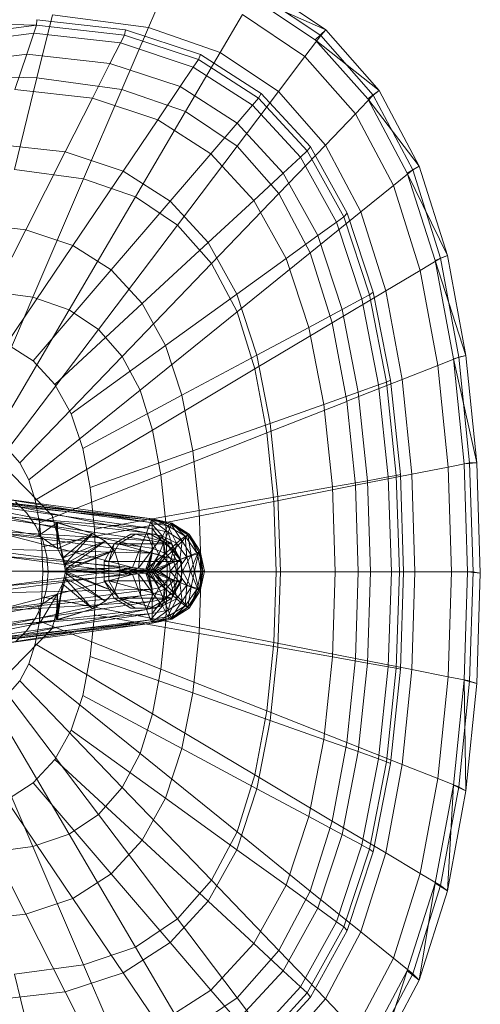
# Model space of a CAD drawing. Header units: metres. Extents: x 391.1 to 430.4, y 12.7 to 28.4.
# Tile 42 of 168: x 401.625 to 401.757, y 26.494 to 26.777. Entities that reach past the tile are written whole.
import ezdxf

# ---------------------------------------------------------------- set-up
doc = ezdxf.new("R2010")
doc.units = ezdxf.units.M
doc.layers.add('02_MOBILIARIO', color=7, linetype='Continuous', lineweight=18)
doc.layers.add('A-DETL-____-MBND', color=7, linetype='Continuous', lineweight=18)

# ---------------------------------------------------------------- blocks, each defined once
blk = doc.blocks.new('Family - Rentamans PB-155389-02_PCI_P0')
at = {"layer": 'A-DETL-____-MBND', "color": 253, "true_color": 0xaaaaaa}
for p, q in [((0.22069, 0.33849), (0.20176, 0.35121)), ((0.16971, 0.33917), (0.17461, 0.35061)), ((0.21762, 0.33569), (0.19894, 0.34814)), ((0.22069, 0.33849), (0.19894, 0.34814)), ((0.21918, 0.33686), (0.2005, 0.34941)), ((0.1422, 0.34287), (0.13772, 0.3247)), ((0.16971, 0.33917), (0.1422, 0.34287)), ((0.1903, 0.33203), (0.19671, 0.34296)), ((0.21467, 0.33089), (0.19671, 0.34296)), ((0.11566, 0.34041), (0.13755, 0.33987)), ((0.11875, 0.33749), (0.13755, 0.33987)), ((0.13678, 0.33756), (0.13755, 0.33987)), ((0.13755, 0.33987), (0.13769, 0.34144)), ((0.13755, 0.33987), (0.1628, 0.33702)), ((0.13769, 0.34144), (0.16318, 0.33856)), ((0.11825, 0.33522), (0.13678, 0.33756)), ((0.13476, 0.33156), (0.13678, 0.33756)), ((0.13678, 0.33756), (0.16165, 0.33475)), ((0.16165, 0.33475), (0.1628, 0.33702)), ((0.16971, 0.33917), (0.1621, 0.32141)), ((0.1628, 0.33702), (0.16318, 0.33856)), ((0.1628, 0.33702), (0.18406, 0.32998)), ((0.16318, 0.33856), (0.18466, 0.33146)), ((0.1903, 0.33203), (0.16971, 0.33917)), ((0.21467, 0.33089), (0.21918, 0.33686)), ((0.21762, 0.33569), (0.22069, 0.33849)), ((0.21918, 0.33686), (0.22069, 0.33849)), ((0.23426, 0.31971), (0.21918, 0.33686)), ((0.23596, 0.32112), (0.22069, 0.33849)), ((0.15867, 0.32886), (0.16165, 0.33475)), ((0.16165, 0.33475), (0.1826, 0.32782)), ((0.2327, 0.31866), (0.21762, 0.33569)), ((0.23596, 0.32112), (0.21762, 0.33569)), ((0.11696, 0.32931), (0.13476, 0.33156)), ((0.13135, 0.32141), (0.13476, 0.33156)), ((0.13476, 0.33156), (0.15867, 0.32886)), ((0.18036, 0.31508), (0.1903, 0.33203)), ((0.18406, 0.32998), (0.18466, 0.33146)), ((0.18466, 0.33146), (0.20212, 0.32026)), ((0.20704, 0.32079), (0.1903, 0.33203)), ((0.15363, 0.3189), (0.15867, 0.32886)), ((0.15867, 0.32886), (0.17881, 0.3222)), ((0.1826, 0.32782), (0.18406, 0.32998)), ((0.18406, 0.32998), (0.20135, 0.31889)), ((0.20704, 0.32079), (0.21467, 0.33089)), ((0.22917, 0.3144), (0.21467, 0.33089)), ((0.13772, 0.3247), (0.10273, 0.32574)), ((0.17881, 0.3222), (0.1826, 0.32782)), ((0.1826, 0.32782), (0.19963, 0.31689)), ((0.13772, 0.3247), (0.13123, 0.29839)), ((0.1621, 0.32141), (0.13772, 0.3247)), ((0.13135, 0.32141), (0.15363, 0.3189)), ((0.1621, 0.32141), (0.1511, 0.29571)), ((0.18036, 0.31508), (0.1621, 0.32141)), ((0.1724, 0.31269), (0.17881, 0.3222)), ((0.17881, 0.3222), (0.19518, 0.3117)), ((0.19519, 0.30512), (0.20704, 0.32079)), ((0.20135, 0.31889), (0.20212, 0.32026)), ((0.20212, 0.32026), (0.21621, 0.30495)), ((0.22054, 0.30543), (0.20704, 0.32079)), ((0.22917, 0.3144), (0.23426, 0.31971)), ((0.2327, 0.31866), (0.23596, 0.32112)), ((0.23426, 0.31971), (0.23596, 0.32112)), ((0.24562, 0.29825), (0.23426, 0.31971)), ((0.24746, 0.29938), (0.23596, 0.32112)), ((0.14581, 0.30344), (0.15363, 0.3189)), ((0.15363, 0.3189), (0.1724, 0.31269)), ((0.19518, 0.3117), (0.19963, 0.31689)), ((0.19963, 0.31689), (0.20135, 0.31889)), ((0.19963, 0.31689), (0.21338, 0.30196)), ((0.20135, 0.31889), (0.2153, 0.30374)), ((0.24405, 0.29737), (0.2327, 0.31866)), ((0.24746, 0.29938), (0.2327, 0.31866)), ((0.18036, 0.31508), (0.16597, 0.29056)), ((0.19519, 0.30512), (0.18036, 0.31508)), ((0.22054, 0.30543), (0.22917, 0.3144)), ((0.24008, 0.29377), (0.22917, 0.3144)), ((0.16244, 0.29794), (0.17239, 0.31269)), ((0.1724, 0.31269), (0.18765, 0.3029)), ((0.18765, 0.3029), (0.19518, 0.3117)), ((0.19518, 0.3117), (0.20839, 0.29735)), ((0.12606, 0.30567), (0.14581, 0.30344)), ((0.13449, 0.28107), (0.14581, 0.30344)), ((0.14581, 0.30344), (0.16244, 0.29794)), ((0.17596, 0.28926), (0.18765, 0.3029)), ((0.17806, 0.28244), (0.19519, 0.30512)), ((0.18765, 0.3029), (0.19996, 0.28953)), ((0.20717, 0.2915), (0.19519, 0.30512)), ((0.20717, 0.2915), (0.22054, 0.30542)), ((0.21338, 0.30196), (0.2153, 0.30374)), ((0.2153, 0.30374), (0.21621, 0.30495)), ((0.2153, 0.30374), (0.2258, 0.28478)), ((0.21621, 0.30495), (0.22681, 0.2858)), ((0.23071, 0.2862), (0.22054, 0.30543)), ((0.20839, 0.29735), (0.21338, 0.30196)), ((0.21338, 0.30196), (0.22372, 0.28328)), ((0.1511, 0.29571), (0.13123, 0.29839)), ((0.14804, 0.27659), (0.16244, 0.29794)), ((0.16244, 0.29794), (0.17596, 0.28926)), ((0.19996, 0.28953), (0.20839, 0.29735)), ((0.20839, 0.29735), (0.21834, 0.27939)), ((0.24008, 0.29377), (0.24562, 0.29825)), ((0.24405, 0.29737), (0.24746, 0.29938)), ((0.25202, 0.27221), (0.24405, 0.29737)), ((0.25554, 0.27371), (0.24405, 0.29737)), ((0.24562, 0.29825), (0.24746, 0.29938)), ((0.25359, 0.2729), (0.24562, 0.29825)), ((0.25554, 0.27371), (0.24746, 0.29938)), ((0.1511, 0.29571), (0.13653, 0.26169)), ((0.1511, 0.29571), (0.16597, 0.29056)), ((0.18781, 0.27134), (0.20717, 0.2915)), ((0.21618, 0.27446), (0.20717, 0.2915)), ((0.23071, 0.2862), (0.24008, 0.29377)), ((0.24775, 0.26941), (0.24008, 0.29377)), ((0.16597, 0.29056), (0.14692, 0.25809)), ((0.15906, 0.26952), (0.17596, 0.28926)), ((0.16597, 0.29056), (0.17805, 0.28244)), ((0.17596, 0.28926), (0.18688, 0.27741)), ((0.18688, 0.27741), (0.19996, 0.28953)), ((0.19996, 0.28953), (0.20923, 0.2728)), ((0.21618, 0.27446), (0.23071, 0.2862)), ((0.2258, 0.28478), (0.22681, 0.2858)), ((0.22681, 0.2858), (0.23426, 0.26319)), ((0.23785, 0.2635), (0.23071, 0.2862)), ((0.21834, 0.27939), (0.22372, 0.28328)), ((0.22372, 0.28328), (0.2258, 0.28478)), ((0.22372, 0.28328), (0.23099, 0.26122)), ((0.2258, 0.28478), (0.23317, 0.26239)), ((0.1184, 0.28289), (0.13449, 0.28107)), ((0.1195, 0.25146), (0.13449, 0.28107)), ((0.13449, 0.28107), (0.14804, 0.27659)), ((0.17805, 0.28244), (0.15537, 0.25241)), ((0.17805, 0.28244), (0.18781, 0.27134)), ((0.16795, 0.25986), (0.18688, 0.27741)), ((0.18688, 0.27741), (0.19509, 0.26258)), ((0.20923, 0.2728), (0.21834, 0.27939)), ((0.21834, 0.27939), (0.22533, 0.25818)), ((0.12897, 0.24833), (0.14804, 0.27659)), ((0.14804, 0.27659), (0.15906, 0.26952)), ((0.19515, 0.25746), (0.21618, 0.27446)), ((0.22251, 0.25433), (0.21618, 0.27446)), ((0.19509, 0.26258), (0.20923, 0.2728)), ((0.20923, 0.2728), (0.21574, 0.25304)), ((0.24775, 0.26941), (0.25359, 0.2729)), ((0.25202, 0.27221), (0.25554, 0.27371)), ((0.2573, 0.24402), (0.25202, 0.27221)), ((0.26089, 0.24493), (0.25202, 0.27221)), ((0.25359, 0.2729), (0.25554, 0.27371)), ((0.25887, 0.24449), (0.25359, 0.2729)), ((0.26089, 0.24493), (0.25554, 0.27371)), ((0.13667, 0.24339), (0.15906, 0.26952)), ((0.15906, 0.26952), (0.16795, 0.25986)), ((0.18781, 0.27134), (0.16218, 0.24466)), ((0.18781, 0.27134), (0.19515, 0.25746)), ((0.23785, 0.2635), (0.24775, 0.26941)), ((0.25282, 0.2421), (0.24775, 0.26941)), ((0.12264, 0.26356), (0.13653, 0.26169)), ((0.22251, 0.25433), (0.23785, 0.2635)), ((0.23317, 0.26239), (0.23426, 0.26319)), ((0.23426, 0.26319), (0.23919, 0.23784)), ((0.24258, 0.23805), (0.23785, 0.2635)), ((0.11983, 0.2227), (0.13653, 0.26169)), ((0.13653, 0.26169), (0.14692, 0.25809)), ((0.17464, 0.24778), (0.19509, 0.26258)), ((0.19509, 0.26258), (0.20086, 0.24506)), ((0.22533, 0.25818), (0.23099, 0.26122)), ((0.23099, 0.26122), (0.23317, 0.26239)), ((0.23099, 0.26122), (0.2358, 0.23649)), ((0.23317, 0.26239), (0.23806, 0.23729)), ((0.14692, 0.25809), (0.12509, 0.22088)), ((0.14288, 0.23664), (0.16795, 0.25986)), ((0.14692, 0.25809), (0.15537, 0.25241)), ((0.19515, 0.25746), (0.16731, 0.23496)), ((0.16795, 0.25986), (0.17464, 0.24778)), ((0.19515, 0.25746), (0.20031, 0.24107)), ((0.21574, 0.25304), (0.22533, 0.25818)), ((0.22533, 0.25818), (0.22995, 0.23441)), ((0.15537, 0.25241), (0.12937, 0.21801)), ((0.15537, 0.25241), (0.16218, 0.24466)), ((0.20031, 0.24107), (0.22251, 0.25433)), ((0.20086, 0.24506), (0.21574, 0.25304)), ((0.21574, 0.25304), (0.22004, 0.23089)), ((0.2267, 0.23178), (0.22251, 0.25433)), ((0.12897, 0.24833), (0.13667, 0.24339)), ((0.14756, 0.2282), (0.17464, 0.24778)), ((0.17464, 0.24778), (0.17934, 0.23351)), ((0.16218, 0.24466), (0.13282, 0.21409)), ((0.13667, 0.24339), (0.14288, 0.23664)), ((0.16218, 0.24466), (0.16731, 0.23496)), ((0.17934, 0.23351), (0.20086, 0.24506)), ((0.20086, 0.24506), (0.20468, 0.22542)), ((0.25282, 0.2421), (0.25887, 0.24449)), ((0.2573, 0.24402), (0.26089, 0.24493)), ((0.26035, 0.21386), (0.2573, 0.24402)), ((0.26398, 0.21415), (0.2573, 0.24402)), ((0.25887, 0.24449), (0.26089, 0.24493)), ((0.26192, 0.2141), (0.25887, 0.24449)), ((0.26398, 0.21415), (0.26089, 0.24493)), ((0.20031, 0.24107), (0.17092, 0.2235)), ((0.20031, 0.24107), (0.20372, 0.22269)), ((0.24258, 0.23805), (0.25282, 0.2421)), ((0.25575, 0.21289), (0.25282, 0.2421)), ((0.2267, 0.23178), (0.24258, 0.23805)), ((0.23806, 0.23729), (0.23919, 0.23784)), ((0.23919, 0.23784), (0.24205, 0.21072)), ((0.24532, 0.21083), (0.24258, 0.23805)), ((0.16731, 0.23496), (0.13541, 0.20918)), ((0.14288, 0.23664), (0.14756, 0.2282)), ((0.16731, 0.23496), (0.17092, 0.2235)), ((0.22995, 0.23441), (0.2358, 0.23649)), ((0.2358, 0.23649), (0.23806, 0.2373)), ((0.2358, 0.23649), (0.23859, 0.21004)), ((0.23806, 0.23729), (0.24088, 0.21045)), ((0.15084, 0.21822), (0.17934, 0.23351)), ((0.17934, 0.23351), (0.18245, 0.21752)), ((0.22004, 0.23089), (0.22995, 0.23441)), ((0.22995, 0.23441), (0.23263, 0.20898)), ((0.20373, 0.22269), (0.2267, 0.23177)), ((0.20468, 0.22542), (0.22004, 0.23089)), ((0.22004, 0.23089), (0.22254, 0.20719)), ((0.22913, 0.20764), (0.2267, 0.23178)), ((0.14756, 0.2282), (0.15084, 0.21822)), ((0.18245, 0.21752), (0.20468, 0.22542)), ((0.20468, 0.22542), (0.20689, 0.20442)), ((0.17092, 0.2235), (0.13724, 0.20338)), ((0.17092, 0.2235), (0.1733, 0.21066)), ((0.20373, 0.22269), (0.1733, 0.21066)), ((0.20373, 0.22269), (0.2057, 0.20303)), ((0.12937, 0.21801), (0.13282, 0.21409)), ((0.15084, 0.21822), (0.15302, 0.20705)), ((0.15302, 0.20705), (0.18245, 0.21752)), ((0.18245, 0.21752), (0.18425, 0.2004)), ((0.13282, 0.21409), (0.13541, 0.20918)), ((0.24532, 0.21083), (0.25575, 0.21289)), ((0.25576, 0.21288), (0.26192, 0.2141)), ((0.25672, 0.18276), (0.25576, 0.21288)), ((0.26398, 0.21415), (0.26035, 0.21386)), ((0.26136, 0.18276), (0.26035, 0.21386)), ((0.26192, 0.2141), (0.26398, 0.21415)), ((0.26293, 0.18276), (0.26192, 0.2141)), ((0.265, 0.1824), (0.26398, 0.21415)), ((0.13052, 0.21088), (0.1421, 0.19899)), ((0.1421, 0.19899), (0.13052, 0.21088)), ((0.1733, 0.21066), (0.13844, 0.19688)), ((0.1733, 0.21066), (0.17468, 0.19692)), ((0.22913, 0.20764), (0.24532, 0.21083)), ((0.23263, 0.20898), (0.23859, 0.21004)), ((0.23859, 0.21004), (0.24088, 0.21045)), ((0.23859, 0.21004), (0.2395, 0.18276)), ((0.24088, 0.21045), (0.24205, 0.21072)), ((0.24088, 0.21045), (0.24181, 0.18276)), ((0.24205, 0.21072), (0.24299, 0.18276)), ((0.24622, 0.18276), (0.24532, 0.21083)), ((0.08657, 0.20799), (0.13857, 0.19799)), ((0.08657, 0.20799), (0.13857, 0.19799)), ((0.13541, 0.20918), (0.13724, 0.20338)), ((0.15302, 0.20705), (0.15427, 0.19509)), ((0.2057, 0.20303), (0.22913, 0.20764)), ((0.20689, 0.20442), (0.22254, 0.20719)), ((0.22254, 0.20719), (0.23263, 0.20898)), ((0.22254, 0.20719), (0.22336, 0.18276)), ((0.22993, 0.18276), (0.22913, 0.20764)), ((0.23263, 0.20898), (0.23351, 0.18276)), ((0.11077, 0.20469), (0.17077, 0.19759)), ((0.11077, 0.20469), (0.17077, 0.19799)), ((0.17077, 0.19799), (0.11077, 0.20469)), ((0.12677, 0.20399), (0.17077, 0.19799)), ((0.12677, 0.20399), (0.17027, 0.19699)), ((0.18425, 0.2004), (0.20689, 0.20442)), ((0.20689, 0.20442), (0.20762, 0.18276)), ((0.13827, 0.19319), (0.08227, 0.20349)), ((0.13827, 0.19319), (0.08227, 0.20349)), ((0.11377, 0.20329), (0.17077, 0.19519)), ((0.17077, 0.19759), (0.11377, 0.20329)), ((0.12677, 0.20259), (0.17027, 0.19699)), ((0.16917, 0.19399), (0.12677, 0.20259)), ((0.13157, 0.20287), (0.13481, 0.19963)), ((0.13157, 0.20287), (0.13481, 0.19963)), ((0.13724, 0.20338), (0.13844, 0.19688)), ((0.2057, 0.20303), (0.17468, 0.19693)), ((0.2057, 0.20303), (0.20635, 0.18276)), ((0.11777, 0.19949), (0.17077, 0.19169)), ((0.11777, 0.19949), (0.17077, 0.19519)), ((0.12677, 0.19899), (0.16917, 0.19399)), ((0.16757, 0.19009), (0.12677, 0.19899)), ((0.13481, 0.19963), (0.13743, 0.19588)), ((0.13481, 0.19963), (0.13743, 0.19588)), ((0.1421, 0.19899), (0.14634, 0.18276)), ((0.14634, 0.18276), (0.1421, 0.19899)), ((0.18425, 0.2004), (0.15428, 0.19509)), ((0.18425, 0.2004), (0.18485, 0.18276)), ((0.13743, 0.19588), (0.13937, 0.19174)), ((0.13743, 0.19588), (0.13937, 0.19174)), ((0.13857, 0.19799), (0.13827, 0.19319)), ((0.14357, 0.19699), (0.13827, 0.19319)), ((0.13844, 0.19688), (0.13914, 0.18993)), ((0.14327, 0.19699), (0.13857, 0.19799)), ((0.13857, 0.19799), (0.14357, 0.19699)), ((0.14327, 0.19699), (0.13857, 0.19799)), ((0.17468, 0.19692), (0.13914, 0.18993)), ((0.14327, 0.19699), (0.14357, 0.19699)), ((0.15367, 0.19379), (0.14327, 0.19699)), ((0.14507, 0.18669), (0.14327, 0.19699)), ((0.14357, 0.18949), (0.14327, 0.19699)), ((0.15367, 0.19379), (0.14357, 0.19699)), ((0.14357, 0.19699), (0.15367, 0.19379)), ((0.14357, 0.19699), (0.14357, 0.18949)), ((0.16917, 0.19399), (0.17027, 0.19699)), ((0.17027, 0.19699), (0.17077, 0.19799)), ((0.17027, 0.19699), (0.17527, 0.19599)), ((0.17027, 0.19699), (0.17377, 0.19299)), ((0.17077, 0.19799), (0.17077, 0.19759)), ((0.17077, 0.19799), (0.17627, 0.19639)), ((0.17077, 0.19799), (0.17637, 0.19679)), ((0.17637, 0.19679), (0.17077, 0.19799)), ((0.17077, 0.19799), (0.17647, 0.19679)), ((0.17527, 0.19599), (0.17077, 0.19799)), ((0.17077, 0.19759), (0.17077, 0.19519)), ((0.17077, 0.19759), (0.17537, 0.19419)), ((0.17627, 0.19639), (0.17077, 0.19759)), ((0.17377, 0.19299), (0.17527, 0.19599)), ((0.17468, 0.19692), (0.17514, 0.18276)), ((0.17527, 0.19599), (0.17637, 0.19679)), ((0.17527, 0.19599), (0.18027, 0.19299)), ((0.17777, 0.19099), (0.17527, 0.19599)), ((0.17627, 0.19639), (0.17537, 0.19419)), ((0.17647, 0.19679), (0.17627, 0.19639)), ((0.17627, 0.19639), (0.17937, 0.19159)), ((0.18107, 0.19339), (0.17627, 0.19639)), ((0.17637, 0.19679), (0.17647, 0.19679)), ((0.17637, 0.19679), (0.18137, 0.19359)), ((0.18027, 0.19299), (0.17637, 0.19679)), ((0.17647, 0.19679), (0.18107, 0.19339)), ((0.18137, 0.19359), (0.17647, 0.19679)), ((0.17647, 0.19679), (0.18137, 0.19359)), ((0.17077, 0.19169), (0.11947, 0.19479)), ((0.11947, 0.19479), (0.17077, 0.18819)), ((0.12677, 0.19399), (0.16757, 0.19009)), ((0.16517, 0.18399), (0.12677, 0.19399)), ((0.13827, 0.19319), (0.14357, 0.18949)), ((0.13827, 0.19319), (0.14357, 0.18949)), ((0.15367, 0.19379), (0.14357, 0.18949)), ((0.15367, 0.19379), (0.14507, 0.18669)), ((0.14507, 0.18669), (0.15367, 0.19379)), ((0.14557, 0.18479), (0.15367, 0.19379)), ((0.15367, 0.19379), (0.15727, 0.19159)), ((0.15727, 0.19159), (0.15367, 0.19379)), ((0.15428, 0.19509), (0.15469, 0.18276)), ((0.16465, 0.19359), (0.15986, 0.19079)), ((0.16119, 0.19079), (0.16599, 0.19359)), ((0.16599, 0.19359), (0.16465, 0.19359)), ((0.17028, 0.19359), (0.16465, 0.19359)), ((0.17644, 0.19079), (0.16599, 0.19359)), ((0.16599, 0.19359), (0.17163, 0.19359)), ((0.16757, 0.19009), (0.16917, 0.19399)), ((0.16917, 0.19399), (0.17377, 0.19299)), ((0.17107, 0.18949), (0.16917, 0.19399)), ((0.17163, 0.19359), (0.17028, 0.19359)), ((0.17509, 0.19079), (0.17028, 0.19359)), ((0.17077, 0.19519), (0.17077, 0.19169)), ((0.17077, 0.19519), (0.17407, 0.19099)), ((0.17077, 0.19519), (0.17537, 0.19419)), ((0.17107, 0.18949), (0.17377, 0.19299)), ((0.17644, 0.19079), (0.17163, 0.19359)), ((0.17377, 0.19299), (0.17777, 0.19099)), ((0.17377, 0.19299), (0.17457, 0.18809)), ((0.17537, 0.19419), (0.17407, 0.19099)), ((0.17537, 0.19419), (0.17687, 0.18909)), ((0.17537, 0.19419), (0.17937, 0.19159)), ((0.17777, 0.19099), (0.18027, 0.19299)), ((0.18107, 0.19339), (0.17937, 0.19159)), ((0.18027, 0.19299), (0.18137, 0.19359)), ((0.18027, 0.19299), (0.18377, 0.18799)), ((0.18077, 0.18699), (0.18027, 0.19299)), ((0.18137, 0.19359), (0.18107, 0.19339)), ((0.18107, 0.19339), (0.18197, 0.18759)), ((0.18417, 0.18849), (0.18107, 0.19339)), ((0.18137, 0.19359), (0.18417, 0.18849)), ((0.18137, 0.19359), (0.18457, 0.18869)), ((0.18457, 0.18869), (0.18137, 0.19359)), ((0.18377, 0.18799), (0.18137, 0.19359)), ((0.13914, 0.18993), (0.13937, 0.18276)), ((0.13937, 0.19174), (0.14055, 0.18732)), ((0.13937, 0.19174), (0.14055, 0.18732)), ((0.15727, 0.19159), (0.14507, 0.18669)), ((0.15727, 0.19159), (0.14557, 0.18479)), ((0.14557, 0.18479), (0.15727, 0.19159)), ((0.14577, 0.18349), (0.15727, 0.19159)), ((0.15986, 0.19079), (0.15705, 0.18579)), ((0.15727, 0.19159), (0.15997, 0.18889)), ((0.15997, 0.18889), (0.15727, 0.19159)), ((0.15986, 0.19079), (0.15837, 0.18579)), ((0.15837, 0.18579), (0.16119, 0.19079)), ((0.15986, 0.19079), (0.16119, 0.19079)), ((0.16119, 0.19079), (0.17644, 0.19079)), ((0.17925, 0.18579), (0.16119, 0.19079)), ((0.16517, 0.18399), (0.16757, 0.19009)), ((0.16687, 0.18379), (0.16757, 0.19009)), ((0.16757, 0.19009), (0.17107, 0.18949)), ((0.17077, 0.19169), (0.17077, 0.18819)), ((0.17407, 0.19099), (0.17077, 0.19169)), ((0.17077, 0.19169), (0.17267, 0.18779)), ((0.17407, 0.19099), (0.17267, 0.18779)), ((0.17687, 0.18909), (0.17407, 0.19099)), ((0.17407, 0.19099), (0.17437, 0.18659)), ((0.17457, 0.18809), (0.17777, 0.19099)), ((0.17644, 0.19079), (0.17509, 0.19079)), ((0.17925, 0.18579), (0.17509, 0.19079)), ((0.178, 0.18579), (0.17509, 0.19079)), ((0.17925, 0.18579), (0.17644, 0.19079)), ((0.17937, 0.19159), (0.17687, 0.18909)), ((0.17697, 0.18569), (0.17777, 0.19099)), ((0.17777, 0.19099), (0.18077, 0.18699)), ((0.17937, 0.19159), (0.17877, 0.18629)), ((0.17937, 0.19159), (0.18197, 0.18759)), ((0.17077, 0.18819), (0.12097, 0.18939)), ((0.12097, 0.18939), (0.16927, 0.18299)), ((0.12677, 0.18739), (0.16517, 0.18399)), ((0.15977, 0.18299), (0.12677, 0.18739)), ((0.14055, 0.18732), (0.14095, 0.18276)), ((0.14055, 0.18732), (0.14095, 0.18276)), ((0.14357, 0.18949), (0.14507, 0.18669)), ((0.14357, 0.18949), (0.14507, 0.18669)), ((0.15997, 0.18889), (0.14557, 0.18479)), ((0.15997, 0.18889), (0.14577, 0.18349)), ((0.14577, 0.18299), (0.15997, 0.18889)), ((0.14577, 0.18349), (0.15997, 0.18889)), ((0.15997, 0.18889), (0.16147, 0.18389)), ((0.16147, 0.18389), (0.15997, 0.18889)), ((0.16687, 0.18379), (0.17107, 0.18949)), ((0.16897, 0.18359), (0.17107, 0.18949)), ((0.16897, 0.18359), (0.17457, 0.18809)), ((0.17077, 0.18819), (0.16927, 0.18299)), ((0.17077, 0.18819), (0.16977, 0.18299)), ((0.17267, 0.18779), (0.16977, 0.18299)), ((0.17267, 0.18779), (0.17037, 0.18299)), ((0.17267, 0.18779), (0.17077, 0.18819)), ((0.17457, 0.18809), (0.17097, 0.18339)), ((0.17107, 0.18949), (0.17457, 0.18809)), ((0.17437, 0.18659), (0.17267, 0.18779)), ((0.17687, 0.18909), (0.17437, 0.18659)), ((0.17457, 0.18809), (0.17697, 0.18569)), ((0.17687, 0.18909), (0.17577, 0.18499)), ((0.17877, 0.18629), (0.17687, 0.18909)), ((0.17697, 0.18569), (0.18077, 0.18699)), ((0.17777, 0.18299), (0.18077, 0.18699)), ((0.18197, 0.18759), (0.17877, 0.18629)), ((0.18197, 0.18759), (0.17947, 0.18299)), ((0.18077, 0.18699), (0.18377, 0.18799)), ((0.18077, 0.18699), (0.18177, 0.18299)), ((0.18177, 0.18299), (0.18377, 0.18799)), ((0.18417, 0.18849), (0.18197, 0.18759)), ((0.18197, 0.18759), (0.18297, 0.18299)), ((0.18417, 0.18849), (0.18297, 0.18299)), ((0.18377, 0.18799), (0.18457, 0.18869)), ((0.18377, 0.18799), (0.18477, 0.18299)), ((0.18457, 0.18869), (0.18417, 0.18849)), ((0.18537, 0.18299), (0.18417, 0.18849)), ((0.18457, 0.18869), (0.18577, 0.18299)), ((0.18577, 0.18299), (0.18457, 0.18869)), ((0.18457, 0.18869), (0.18537, 0.18299)), ((0.18457, 0.18869), (0.18477, 0.18299)), ((0.14507, 0.18669), (0.14557, 0.18479)), ((0.14507, 0.18669), (0.14557, 0.18479)), ((0.14557, 0.18479), (0.14577, 0.18349)), ((0.14557, 0.18479), (0.14577, 0.18349)), ((0.15705, 0.18579), (0.15837, 0.18579)), ((0.15705, 0.18579), (0.15705, 0.18019)), ((0.15837, 0.18579), (0.17925, 0.18579)), ((0.15837, 0.18019), (0.15837, 0.18579)), ((0.15977, 0.18299), (0.16517, 0.18399)), ((0.16077, 0.18299), (0.16517, 0.18399)), ((0.16517, 0.18399), (0.16687, 0.18379)), ((0.17437, 0.18659), (0.17037, 0.18299)), ((0.17097, 0.18339), (0.17697, 0.18569)), ((0.17437, 0.18659), (0.17137, 0.18299)), ((0.17577, 0.18499), (0.17137, 0.18299)), ((0.17177, 0.18299), (0.17697, 0.18569)), ((0.17577, 0.18499), (0.17267, 0.18299)), ((0.17577, 0.18499), (0.17437, 0.18659)), ((0.17877, 0.18629), (0.17577, 0.18499)), ((0.17597, 0.18299), (0.17577, 0.18499)), ((0.17877, 0.18629), (0.17597, 0.18299)), ((0.17697, 0.18569), (0.17777, 0.18299)), ((0.178, 0.18019), (0.178, 0.18579)), ((0.178, 0.18579), (0.17925, 0.18579)), ((0.17947, 0.18299), (0.17877, 0.18629)), ((0.17925, 0.18019), (0.17925, 0.18579)), ((0.16927, 0.18299), (0.12097, 0.17659)), ((0.16927, 0.18299), (0.12177, 0.18299)), ((0.12677, 0.17859), (0.15977, 0.18299)), ((0.12677, 0.17859), (0.16517, 0.18199)), ((0.12677, 0.17199), (0.16517, 0.18199)), ((0.12687, 0.18299), (0.15977, 0.18299)), ((0.13937, 0.18276), (0.13914, 0.17559)), ((0.17514, 0.18276), (0.13937, 0.18276)), ((0.14095, 0.18276), (0.14055, 0.1782)), ((0.14095, 0.18276), (0.14055, 0.1782)), ((0.14634, 0.18276), (0.1421, 0.16652)), ((0.1421, 0.16652), (0.14634, 0.18276)), ((0.14507, 0.17929), (0.14557, 0.18119)), ((0.14557, 0.18119), (0.14507, 0.17929)), ((0.14557, 0.18119), (0.14577, 0.18249)), ((0.14577, 0.18249), (0.14557, 0.18119)), ((0.15727, 0.17439), (0.14557, 0.18119)), ((0.14557, 0.18119), (0.15727, 0.17439)), ((0.14557, 0.18119), (0.15367, 0.17219)), ((0.15367, 0.17219), (0.14557, 0.18119)), ((0.16147, 0.18389), (0.14577, 0.18349)), ((0.14577, 0.18299), (0.16147, 0.18389)), ((0.14577, 0.18349), (0.14577, 0.18299)), ((0.14577, 0.18349), (0.14577, 0.18299)), ((0.14577, 0.18299), (0.16147, 0.18209)), ((0.16147, 0.18209), (0.14577, 0.18299)), ((0.14577, 0.18249), (0.14577, 0.18299)), ((0.14577, 0.18299), (0.14577, 0.18249)), ((0.14577, 0.18299), (0.15997, 0.17709)), ((0.15997, 0.17709), (0.14577, 0.18299)), ((0.15997, 0.17709), (0.14577, 0.18249)), ((0.14577, 0.18249), (0.15997, 0.17709)), ((0.14577, 0.18249), (0.15727, 0.17439)), ((0.15727, 0.17439), (0.14577, 0.18249)), ((0.15469, 0.18276), (0.15428, 0.17043)), ((0.18485, 0.18276), (0.15469, 0.18276)), ((0.15977, 0.18299), (0.16077, 0.18299)), ((0.16517, 0.18199), (0.15977, 0.18299)), ((0.15997, 0.17709), (0.16147, 0.18209)), ((0.16147, 0.18209), (0.15997, 0.17709)), ((0.16077, 0.18299), (0.16687, 0.18379)), ((0.16517, 0.18199), (0.16077, 0.18299)), ((0.16077, 0.18299), (0.16377, 0.18299)), ((0.16687, 0.18219), (0.16077, 0.18299)), ((0.16147, 0.18209), (0.16147, 0.18389)), ((0.16147, 0.18389), (0.16147, 0.18209)), ((0.16377, 0.18299), (0.16687, 0.18379)), ((0.16377, 0.18299), (0.16897, 0.18359)), ((0.16687, 0.18219), (0.16377, 0.18299)), ((0.16377, 0.18299), (0.16477, 0.18299)), ((0.16897, 0.18239), (0.16377, 0.18299)), ((0.16477, 0.18299), (0.16897, 0.18359)), ((0.16477, 0.18299), (0.17097, 0.18339)), ((0.16897, 0.18239), (0.16477, 0.18299)), ((0.16477, 0.18299), (0.17177, 0.18299)), ((0.17097, 0.18259), (0.16477, 0.18299)), ((0.16517, 0.18199), (0.16687, 0.18219)), ((0.16757, 0.17589), (0.16517, 0.18199)), ((0.16687, 0.18379), (0.16897, 0.18359)), ((0.16687, 0.18219), (0.16897, 0.18239)), ((0.16757, 0.17589), (0.16687, 0.18219)), ((0.17107, 0.17649), (0.16687, 0.18219)), ((0.16897, 0.18359), (0.17097, 0.18339)), ((0.16897, 0.18239), (0.17097, 0.18259)), ((0.17107, 0.17649), (0.16897, 0.18239)), ((0.17457, 0.17789), (0.16897, 0.18239)), ((0.16977, 0.18299), (0.16927, 0.18299)), ((0.16927, 0.18299), (0.17077, 0.17779)), ((0.16977, 0.18299), (0.17077, 0.17779)), ((0.17037, 0.18299), (0.16977, 0.18299)), ((0.16977, 0.18299), (0.17267, 0.17819)), ((0.17037, 0.18299), (0.17267, 0.17819)), ((0.17137, 0.18299), (0.17037, 0.18299)), ((0.17037, 0.18299), (0.17437, 0.17939)), ((0.17097, 0.18339), (0.17177, 0.18299)), ((0.17097, 0.18259), (0.17177, 0.18299)), ((0.17097, 0.18259), (0.17697, 0.18029)), ((0.17457, 0.17789), (0.17097, 0.18259)), ((0.17137, 0.18299), (0.17437, 0.17939)), ((0.17267, 0.18299), (0.17137, 0.18299)), ((0.17137, 0.18299), (0.17577, 0.18099)), ((0.17177, 0.18299), (0.17777, 0.18299)), ((0.17177, 0.18299), (0.17697, 0.18029)), ((0.17597, 0.18299), (0.17267, 0.18299)), ((0.17267, 0.18299), (0.17577, 0.18099)), ((0.17514, 0.18276), (0.17468, 0.16859)), ((0.20635, 0.18276), (0.17514, 0.18276)), ((0.17597, 0.18299), (0.17577, 0.18099)), ((0.17947, 0.18299), (0.17597, 0.18299)), ((0.17877, 0.17969), (0.17597, 0.18299)), ((0.17697, 0.18029), (0.17777, 0.18299)), ((0.17777, 0.18299), (0.18177, 0.18299)), ((0.17777, 0.18299), (0.18077, 0.17899)), ((0.17947, 0.18299), (0.17877, 0.17969)), ((0.18297, 0.18299), (0.17947, 0.18299)), ((0.18197, 0.17839), (0.17947, 0.18299)), ((0.18077, 0.17899), (0.18177, 0.18299)), ((0.18177, 0.18299), (0.18477, 0.18299)), ((0.18177, 0.18299), (0.18377, 0.17799)), ((0.18297, 0.18299), (0.18197, 0.17839)), ((0.18537, 0.18299), (0.18297, 0.18299)), ((0.18297, 0.18299), (0.18417, 0.17749)), ((0.18477, 0.18299), (0.18377, 0.17799)), ((0.18537, 0.18299), (0.18417, 0.17749)), ((0.18485, 0.18276), (0.18425, 0.16511)), ((0.18457, 0.17729), (0.18577, 0.18299)), ((0.18577, 0.18299), (0.18457, 0.17729)), ((0.18457, 0.17729), (0.18537, 0.18299)), ((0.18477, 0.18299), (0.18457, 0.17729)), ((0.18477, 0.18299), (0.18577, 0.18299)), ((0.20762, 0.18276), (0.18485, 0.18276)), ((0.18577, 0.18299), (0.18537, 0.18299)), ((0.20635, 0.18276), (0.2057, 0.16248)), ((0.20635, 0.18276), (0.22993, 0.18276)), ((0.20762, 0.18276), (0.20689, 0.1611)), ((0.20762, 0.18276), (0.22336, 0.18276)), ((0.22336, 0.18276), (0.22254, 0.15832)), ((0.22336, 0.18276), (0.23351, 0.18276)), ((0.22913, 0.15787), (0.22993, 0.18276)), ((0.22993, 0.18276), (0.24622, 0.18276)), ((0.23351, 0.18276), (0.23262, 0.15653)), ((0.23351, 0.18276), (0.2395, 0.18276)), ((0.2395, 0.18276), (0.23859, 0.15548)), ((0.2395, 0.18276), (0.24181, 0.18276)), ((0.24181, 0.18276), (0.24088, 0.15507)), ((0.24181, 0.18276), (0.24299, 0.18276)), ((0.24299, 0.18276), (0.24205, 0.15479)), ((0.24532, 0.15469), (0.24622, 0.18276)), ((0.24622, 0.18276), (0.25672, 0.18276)), ((0.25576, 0.15263), (0.25672, 0.18276)), ((0.25672, 0.18276), (0.26293, 0.18276)), ((0.26035, 0.15166), (0.26136, 0.18276)), ((0.265, 0.1824), (0.26136, 0.18276)), ((0.26192, 0.15141), (0.26293, 0.18276)), ((0.26293, 0.18276), (0.265, 0.1824)), ((0.26398, 0.15065), (0.265, 0.1824)), ((0.14327, 0.16899), (0.14507, 0.17929)), ((0.14357, 0.17649), (0.14507, 0.17929)), ((0.14507, 0.17929), (0.14357, 0.17649)), ((0.14507, 0.17929), (0.14357, 0.16899)), ((0.15367, 0.17219), (0.14507, 0.17929)), ((0.14507, 0.17929), (0.15367, 0.17219)), ((0.15705, 0.18019), (0.15837, 0.18019)), ((0.15705, 0.18019), (0.16119, 0.17519)), ((0.15705, 0.18019), (0.15986, 0.17519)), ((0.15837, 0.18019), (0.17925, 0.18019)), ((0.16119, 0.17519), (0.15837, 0.18019)), ((0.15837, 0.18019), (0.17644, 0.17519)), ((0.17437, 0.17939), (0.17267, 0.17819)), ((0.17437, 0.17939), (0.17407, 0.17499)), ((0.17577, 0.18099), (0.17437, 0.17939)), ((0.17437, 0.17939), (0.17687, 0.17689)), ((0.17457, 0.17789), (0.17697, 0.18029)), ((0.17509, 0.17519), (0.178, 0.18019)), ((0.17577, 0.18099), (0.17687, 0.17689)), ((0.17577, 0.18099), (0.17877, 0.17969)), ((0.17644, 0.17519), (0.17925, 0.18019)), ((0.17644, 0.17519), (0.178, 0.18019)), ((0.17877, 0.17969), (0.17687, 0.17689)), ((0.17697, 0.18029), (0.18077, 0.17899)), ((0.17697, 0.18029), (0.17777, 0.17499)), ((0.17777, 0.17499), (0.18077, 0.17899)), ((0.17925, 0.18019), (0.178, 0.18019)), ((0.18197, 0.17839), (0.17877, 0.17969)), ((0.17877, 0.17969), (0.17937, 0.17439)), ((0.18197, 0.17839), (0.17937, 0.17439)), ((0.18077, 0.17899), (0.18027, 0.17299)), ((0.18077, 0.17899), (0.18377, 0.17799)), ((0.18107, 0.17259), (0.18197, 0.17839)), ((0.18417, 0.17749), (0.18197, 0.17839)), ((0.17077, 0.17779), (0.11947, 0.17119)), ((0.17077, 0.17779), (0.12097, 0.17659)), ((0.12677, 0.17199), (0.16757, 0.17589)), ((0.12677, 0.16699), (0.16757, 0.17589)), ((0.13827, 0.17279), (0.14357, 0.17649)), ((0.14357, 0.17649), (0.13827, 0.17279)), ((0.13914, 0.17559), (0.13844, 0.16864)), ((0.13857, 0.16799), (0.14357, 0.17649)), ((0.17468, 0.16859), (0.13914, 0.17559)), ((0.14055, 0.1782), (0.13937, 0.17378)), ((0.14055, 0.1782), (0.13937, 0.17378)), ((0.14327, 0.16899), (0.14357, 0.17649)), ((0.14357, 0.17649), (0.14357, 0.16899)), ((0.15727, 0.17439), (0.15997, 0.17709)), ((0.15997, 0.17709), (0.15727, 0.17439)), ((0.16757, 0.17589), (0.17107, 0.17649)), ((0.16917, 0.17199), (0.16757, 0.17589)), ((0.17107, 0.17649), (0.16917, 0.17199)), ((0.17267, 0.17819), (0.17077, 0.17779)), ((0.17267, 0.17819), (0.17077, 0.17429)), ((0.17077, 0.17779), (0.17077, 0.17429)), ((0.17457, 0.17789), (0.17107, 0.17649)), ((0.17377, 0.17299), (0.17107, 0.17649)), ((0.17267, 0.17819), (0.17407, 0.17499)), ((0.17457, 0.17789), (0.17377, 0.17299)), ((0.17687, 0.17689), (0.17407, 0.17499)), ((0.17777, 0.17499), (0.17457, 0.17789)), ((0.17687, 0.17689), (0.17537, 0.17179)), ((0.17687, 0.17689), (0.17937, 0.17439)), ((0.18377, 0.17799), (0.18027, 0.17299)), ((0.18417, 0.17749), (0.18107, 0.17259)), ((0.18377, 0.17799), (0.18137, 0.17239)), ((0.18417, 0.17749), (0.18137, 0.17239)), ((0.18137, 0.17239), (0.18457, 0.17729)), ((0.18457, 0.17729), (0.18137, 0.17239)), ((0.18377, 0.17799), (0.18457, 0.17729)), ((0.18457, 0.17729), (0.18417, 0.17749)), ((0.08227, 0.16249), (0.13827, 0.17279)), ((0.08227, 0.16249), (0.13827, 0.17279)), ((0.17077, 0.17429), (0.11777, 0.16649)), ((0.17077, 0.17429), (0.11947, 0.17119)), ((0.13937, 0.17378), (0.13743, 0.16963)), ((0.13937, 0.17378), (0.13743, 0.16963)), ((0.13827, 0.17279), (0.13857, 0.16799)), ((0.15367, 0.17219), (0.15727, 0.17439)), ((0.15727, 0.17439), (0.15367, 0.17219)), ((0.15986, 0.17519), (0.16119, 0.17519)), ((0.15986, 0.17519), (0.16465, 0.17239)), ((0.16119, 0.17519), (0.17644, 0.17519)), ((0.16599, 0.17239), (0.16119, 0.17519)), ((0.16119, 0.17519), (0.17163, 0.17239)), ((0.17377, 0.17299), (0.16917, 0.17199)), ((0.17377, 0.17299), (0.17027, 0.16899)), ((0.17028, 0.17239), (0.17509, 0.17519)), ((0.17407, 0.17499), (0.17077, 0.17429)), ((0.17407, 0.17499), (0.17077, 0.17079)), ((0.17077, 0.17429), (0.17077, 0.17079)), ((0.17163, 0.17239), (0.17644, 0.17519)), ((0.17777, 0.17499), (0.17377, 0.17299)), ((0.17527, 0.16999), (0.17377, 0.17299)), ((0.17407, 0.17499), (0.17537, 0.17179)), ((0.17644, 0.17519), (0.17509, 0.17519)), ((0.17527, 0.16999), (0.17777, 0.17499)), ((0.18027, 0.17299), (0.17527, 0.16999)), ((0.17937, 0.17439), (0.17537, 0.17179)), ((0.17937, 0.17439), (0.17627, 0.16959)), ((0.18107, 0.17259), (0.17627, 0.16959)), ((0.18027, 0.17299), (0.17637, 0.16919)), ((0.18107, 0.17259), (0.17647, 0.16919)), ((0.18027, 0.17299), (0.17777, 0.17499)), ((0.17937, 0.17439), (0.18107, 0.17259)), ((0.18137, 0.17239), (0.18027, 0.17299)), ((0.18137, 0.17239), (0.18107, 0.17259)), ((0.17077, 0.17079), (0.11377, 0.16269)), ((0.17077, 0.17079), (0.11777, 0.16649)), ((0.16917, 0.17199), (0.12677, 0.16339)), ((0.16917, 0.17199), (0.12677, 0.16699)), ((0.14327, 0.16899), (0.15367, 0.17219)), ((0.15367, 0.17219), (0.14357, 0.16899)), ((0.14357, 0.16899), (0.15367, 0.17219)), ((0.15428, 0.17043), (0.15302, 0.15847)), ((0.18425, 0.16511), (0.15428, 0.17043)), ((0.16465, 0.17239), (0.16599, 0.17239)), ((0.16465, 0.17239), (0.17028, 0.17239)), ((0.17163, 0.17239), (0.16599, 0.17239)), ((0.17027, 0.16899), (0.16917, 0.17199)), ((0.17527, 0.16999), (0.17027, 0.16899)), ((0.17028, 0.17239), (0.17163, 0.17239)), ((0.17537, 0.17179), (0.17077, 0.17079)), ((0.17537, 0.17179), (0.17077, 0.16839)), ((0.17077, 0.17079), (0.17077, 0.16839)), ((0.17077, 0.16799), (0.17527, 0.16999)), ((0.17637, 0.16919), (0.17527, 0.16999)), ((0.17537, 0.17179), (0.17627, 0.16959)), ((0.18137, 0.17239), (0.17637, 0.16919)), ((0.18137, 0.17239), (0.17647, 0.16919)), ((0.17647, 0.16919), (0.18137, 0.17239)), ((0.13857, 0.16799), (0.08657, 0.15799)), ((0.08657, 0.15799), (0.13857, 0.16799)), ((0.17077, 0.16839), (0.11077, 0.16129)), ((0.17077, 0.16799), (0.11077, 0.16129)), ((0.17077, 0.16799), (0.11077, 0.16129)), ((0.17077, 0.16839), (0.11377, 0.16269)), ((0.17027, 0.16899), (0.12677, 0.16199)), ((0.17027, 0.16899), (0.12677, 0.16339)), ((0.17077, 0.16799), (0.12677, 0.16199)), ((0.13743, 0.16963), (0.13481, 0.16588)), ((0.13743, 0.16963), (0.13481, 0.16588)), ((0.13844, 0.16864), (0.13724, 0.16214)), ((0.1733, 0.15485), (0.13844, 0.16864)), ((0.13857, 0.16799), (0.14327, 0.16899)), ((0.14357, 0.16899), (0.13857, 0.16799)), ((0.13857, 0.16799), (0.14357, 0.16899)), ((0.14357, 0.16899), (0.14327, 0.16899)), ((0.17077, 0.16799), (0.17027, 0.16899)), ((0.17627, 0.16959), (0.17077, 0.16839)), ((0.17627, 0.16959), (0.17077, 0.16799)), ((0.17647, 0.16919), (0.17077, 0.16799)), ((0.17647, 0.16919), (0.17077, 0.16799)), ((0.17637, 0.16919), (0.17077, 0.16799)), ((0.17077, 0.16839), (0.17077, 0.16799)), ((0.17468, 0.16859), (0.1733, 0.15486)), ((0.2057, 0.16248), (0.17468, 0.16859)), ((0.17627, 0.16959), (0.17647, 0.16919)), ((0.17647, 0.16919), (0.17637, 0.16919)), ((0.1421, 0.16652), (0.13052, 0.15464)), ((0.13052, 0.15464), (0.1421, 0.16652)), ((0.13481, 0.16588), (0.13157, 0.16265)), ((0.13481, 0.16588), (0.13157, 0.16265)), ((0.18425, 0.16511), (0.18245, 0.148)), ((0.20689, 0.1611), (0.18425, 0.16511)), ((0.13724, 0.16214), (0.13541, 0.15634)), ((0.17092, 0.14201), (0.13724, 0.16214)), ((0.2057, 0.16248), (0.20373, 0.14283)), ((0.2057, 0.16248), (0.22913, 0.15787)), ((0.15302, 0.15847), (0.15084, 0.14729)), ((0.18245, 0.148), (0.15302, 0.15847)), ((0.20689, 0.1611), (0.20468, 0.14009)), ((0.22254, 0.15832), (0.20689, 0.1611)), ((0.13541, 0.15634), (0.13282, 0.15143)), ((0.16731, 0.13056), (0.13541, 0.15634)), ((0.22254, 0.15832), (0.22004, 0.13463)), ((0.22254, 0.15832), (0.23263, 0.15653)), ((0.2267, 0.13374), (0.22913, 0.15787)), ((0.22913, 0.15787), (0.24532, 0.15469)), ((0.23263, 0.15653), (0.22995, 0.13111)), ((0.23263, 0.15653), (0.23859, 0.15548)), ((0.1733, 0.15486), (0.17092, 0.14201)), ((0.20373, 0.14283), (0.1733, 0.15486)), ((0.23859, 0.15548), (0.2358, 0.12902)), ((0.24088, 0.15507), (0.23806, 0.12822)), ((0.23859, 0.15548), (0.24088, 0.15507)), ((0.24205, 0.15479), (0.23919, 0.12768)), ((0.24088, 0.15507), (0.24205, 0.15479)), ((0.24258, 0.12746), (0.24532, 0.15469)), ((0.24532, 0.15469), (0.25575, 0.15263)), ((0.13282, 0.15143), (0.12937, 0.14751)), ((0.16218, 0.12086), (0.13282, 0.15143)), ((0.25282, 0.12342), (0.25575, 0.15263)), ((0.25576, 0.15263), (0.26192, 0.15142)), ((0.2573, 0.1215), (0.26035, 0.15166)), ((0.25887, 0.12102), (0.26192, 0.15141)), ((0.26089, 0.11987), (0.26035, 0.15166)), ((0.26035, 0.15166), (0.26398, 0.15065)), ((0.26089, 0.11987), (0.26398, 0.15065)), ((0.26192, 0.15141), (0.26398, 0.15065)), ((0.15537, 0.1131), (0.12937, 0.14751)), ((0.15084, 0.14729), (0.14756, 0.13732)), ((0.17934, 0.13201), (0.15084, 0.14729)), ((0.18245, 0.148), (0.17934, 0.13201)), ((0.20468, 0.14009), (0.18245, 0.148)), ((0.14692, 0.10743), (0.12509, 0.14464)), ((0.11983, 0.14281), (0.13653, 0.10383)), ((0.17092, 0.14201), (0.16731, 0.13056)), ((0.20031, 0.12445), (0.17092, 0.14201)), ((0.20373, 0.14283), (0.20031, 0.12445)), ((0.2267, 0.13374), (0.20373, 0.14283)), ((0.20468, 0.14009), (0.20086, 0.12046)), ((0.22004, 0.13463), (0.20468, 0.14009)), ((0.14756, 0.13732), (0.14288, 0.12888)), ((0.17464, 0.11773), (0.14756, 0.13732)), ((0.22004, 0.13463), (0.21574, 0.11248)), ((0.22995, 0.13111), (0.22004, 0.13463)), ((0.22251, 0.11118), (0.2267, 0.13374)), ((0.24258, 0.12746), (0.2267, 0.13374)), ((0.16731, 0.13056), (0.16218, 0.12086)), ((0.19515, 0.10805), (0.16731, 0.13056)), ((0.17934, 0.13201), (0.17464, 0.11773)), ((0.20086, 0.12046), (0.17934, 0.13201)), ((0.22995, 0.13111), (0.22533, 0.10733)), ((0.22995, 0.13111), (0.2358, 0.12902)), ((0.14288, 0.12888), (0.13667, 0.12213)), ((0.16795, 0.10565), (0.14288, 0.12888)), ((0.2358, 0.12902), (0.23099, 0.1043)), ((0.23806, 0.12822), (0.23317, 0.10312)), ((0.23919, 0.12768), (0.23426, 0.10233)), ((0.2358, 0.12902), (0.23806, 0.12822)), ((0.23785, 0.10202), (0.24258, 0.12746)), ((0.23806, 0.12822), (0.23919, 0.12768)), ((0.25282, 0.12342), (0.24258, 0.12746)), ((0.13667, 0.12213), (0.12897, 0.11719)), ((0.13667, 0.12213), (0.15906, 0.09599)), ((0.20031, 0.12445), (0.19515, 0.10805)), ((0.22251, 0.11118), (0.20031, 0.12445)), ((0.24775, 0.09611), (0.25282, 0.12342)), ((0.25887, 0.12102), (0.25282, 0.12342)), ((0.16218, 0.12086), (0.15537, 0.1131)), ((0.18781, 0.09417), (0.16218, 0.12086)), ((0.20086, 0.12046), (0.19509, 0.10294)), ((0.21574, 0.11248), (0.20086, 0.12046)), ((0.25202, 0.0933), (0.2573, 0.1215)), ((0.25359, 0.09261), (0.25887, 0.12102)), ((0.25554, 0.09109), (0.2573, 0.1215)), ((0.25554, 0.09109), (0.26089, 0.11987)), ((0.2573, 0.1215), (0.26089, 0.11987)), ((0.26089, 0.11987), (0.25887, 0.12102)), ((0.12897, 0.11719), (0.14804, 0.08893)), ((0.17464, 0.11773), (0.16795, 0.10565)), ((0.19509, 0.10294), (0.17464, 0.11773)), ((0.1195, 0.11406), (0.13449, 0.08444)), ((0.15536, 0.1131), (0.14692, 0.10743)), ((0.17806, 0.08308), (0.15536, 0.1131)), ((0.21574, 0.11248), (0.20923, 0.09272)), ((0.22533, 0.10733), (0.21574, 0.11248)), ((0.21618, 0.09106), (0.22251, 0.11118)), ((0.23785, 0.10202), (0.22251, 0.11118)), ((0.19515, 0.10805), (0.18781, 0.09417)), ((0.21618, 0.09106), (0.19515, 0.10805)), ((0.14692, 0.10743), (0.13653, 0.10383)), ((0.14692, 0.10743), (0.16597, 0.07496)), ((0.16795, 0.10565), (0.15906, 0.09599)), ((0.18688, 0.08811), (0.16795, 0.10565)), ((0.22533, 0.10733), (0.21834, 0.08613)), ((0.23099, 0.1043), (0.22533, 0.10733)), ((0.13653, 0.10383), (0.12264, 0.10196)), ((0.13653, 0.10383), (0.1511, 0.06981)), ((0.19509, 0.10294), (0.18688, 0.08811)), ((0.20923, 0.09272), (0.19509, 0.10294)), ((0.23099, 0.1043), (0.22372, 0.08223)), ((0.23317, 0.10312), (0.2258, 0.08073)), ((0.23426, 0.10233), (0.22681, 0.07971)), ((0.23071, 0.07931), (0.23785, 0.10202)), ((0.23099, 0.10429), (0.23317, 0.10312)), ((0.23317, 0.10312), (0.23426, 0.10233)), ((0.24775, 0.09611), (0.23785, 0.10202)), ((0.15906, 0.09599), (0.14804, 0.08893)), ((0.15906, 0.09599), (0.17596, 0.07625)), ((0.18781, 0.09417), (0.17806, 0.08308)), ((0.20717, 0.07402), (0.18781, 0.09417)), ((0.24008, 0.07174), (0.24775, 0.09611)), ((0.25359, 0.09261), (0.24775, 0.09611)), ((0.20923, 0.09272), (0.19996, 0.07599)), ((0.20717, 0.07402), (0.21618, 0.09106)), ((0.21834, 0.08613), (0.20923, 0.09272)), ((0.23071, 0.07931), (0.21618, 0.09106)), ((0.24405, 0.06815), (0.25202, 0.0933)), ((0.24562, 0.06727), (0.25359, 0.09261)), ((0.24746, 0.06542), (0.25202, 0.0933)), ((0.24746, 0.06542), (0.25554, 0.09109)), ((0.25202, 0.0933), (0.25554, 0.09109)), ((0.25554, 0.09109), (0.25359, 0.09261)), ((0.14804, 0.08893), (0.13449, 0.08444)), ((0.14804, 0.08893), (0.16244, 0.06758)), ((0.18688, 0.08811), (0.17596, 0.07625)), ((0.19996, 0.07599), (0.18688, 0.08811)), ((0.21834, 0.08613), (0.20839, 0.06817)), ((0.22372, 0.08223), (0.21834, 0.08613)), ((0.13449, 0.08444), (0.1184, 0.08263)), ((0.13449, 0.08444), (0.14581, 0.06207)), ((0.17806, 0.08308), (0.16597, 0.07496)), ((0.19519, 0.0604), (0.17806, 0.08308)), ((0.22372, 0.08223), (0.21338, 0.06355)), ((0.2258, 0.08073), (0.22372, 0.08223)), ((0.2258, 0.08073), (0.2153, 0.06177)), ((0.22681, 0.07971), (0.21621, 0.06056)), ((0.22054, 0.06009), (0.23071, 0.07931)), ((0.2258, 0.08073), (0.22681, 0.07971)), ((0.24008, 0.07174), (0.23071, 0.07931)), ((0.16597, 0.07496), (0.1511, 0.06981)), ((0.17596, 0.07625), (0.16244, 0.06758)), ((0.16597, 0.07496), (0.18036, 0.05043)), ((0.17596, 0.07625), (0.18765, 0.06261)), ((0.19996, 0.07599), (0.18765, 0.06261)), ((0.19519, 0.0604), (0.20717, 0.07402)), ((0.20839, 0.06817), (0.19996, 0.07599)), ((0.22054, 0.06009), (0.20717, 0.07402)), ((0.22917, 0.05111), (0.24008, 0.07174)), ((0.24562, 0.06727), (0.24008, 0.07174)), ((0.1511, 0.06981), (0.13123, 0.06713)), ((0.1511, 0.06981), (0.1621, 0.04411)), ((0.20839, 0.06817), (0.19518, 0.05382)), ((0.21338, 0.06355), (0.20839, 0.06817)), ((0.2327, 0.04685), (0.24405, 0.06815)), ((0.23596, 0.04368), (0.24405, 0.06815)), ((0.24405, 0.06815), (0.24746, 0.06542)), ((0.13123, 0.06713), (0.13772, 0.04082)), ((0.16244, 0.06758), (0.14581, 0.06207)), ((0.16244, 0.06758), (0.17239, 0.05283)), ((0.23426, 0.04581), (0.24562, 0.06727)), ((0.23596, 0.04368), (0.24746, 0.06542)), ((0.24562, 0.06727), (0.24746, 0.06542)), ((0.18765, 0.06261), (0.17239, 0.05283)), ((0.18765, 0.06261), (0.19518, 0.05382)), ((0.21338, 0.06355), (0.19963, 0.04862)), ((0.2153, 0.06177), (0.21338, 0.06355)), ((0.14581, 0.06207), (0.12606, 0.05985)), ((0.14581, 0.06207), (0.15363, 0.04662)), ((0.18036, 0.05043), (0.19519, 0.0604)), ((0.20704, 0.04473), (0.19519, 0.0604)), ((0.2153, 0.06177), (0.20135, 0.04662)), ((0.21621, 0.06056), (0.20212, 0.04526)), ((0.20704, 0.04473), (0.22054, 0.06009)), ((0.21621, 0.06056), (0.2153, 0.06177)), ((0.22917, 0.05111), (0.22054, 0.06009))]:
    blk.add_line(p, q, dxfattribs=at)
blk = doc.blocks.new('LONDR55-XX_ZZ-ARQ-CAA-M3D-Londres55_ifc-1-02_PCI_P0')
at = {"layer": '02_MOBILIARIO', "color": 253, "lineweight": 18, "true_color": 0xaaaaaa}
blk.add_blockref('Family - Rentamans PB-155389-02_PCI_P0', (401.49193, 26.43532), dxfattribs=at)

msp = doc.modelspace()

# ---------------------------------------------------------------- block references
at = {"lineweight": 5}
msp.add_blockref('LONDR55-XX_ZZ-ARQ-CAA-M3D-Londres55_ifc-1-02_PCI_P0', (0, 0), dxfattribs=at)

doc.saveas('drawing.dxf')
